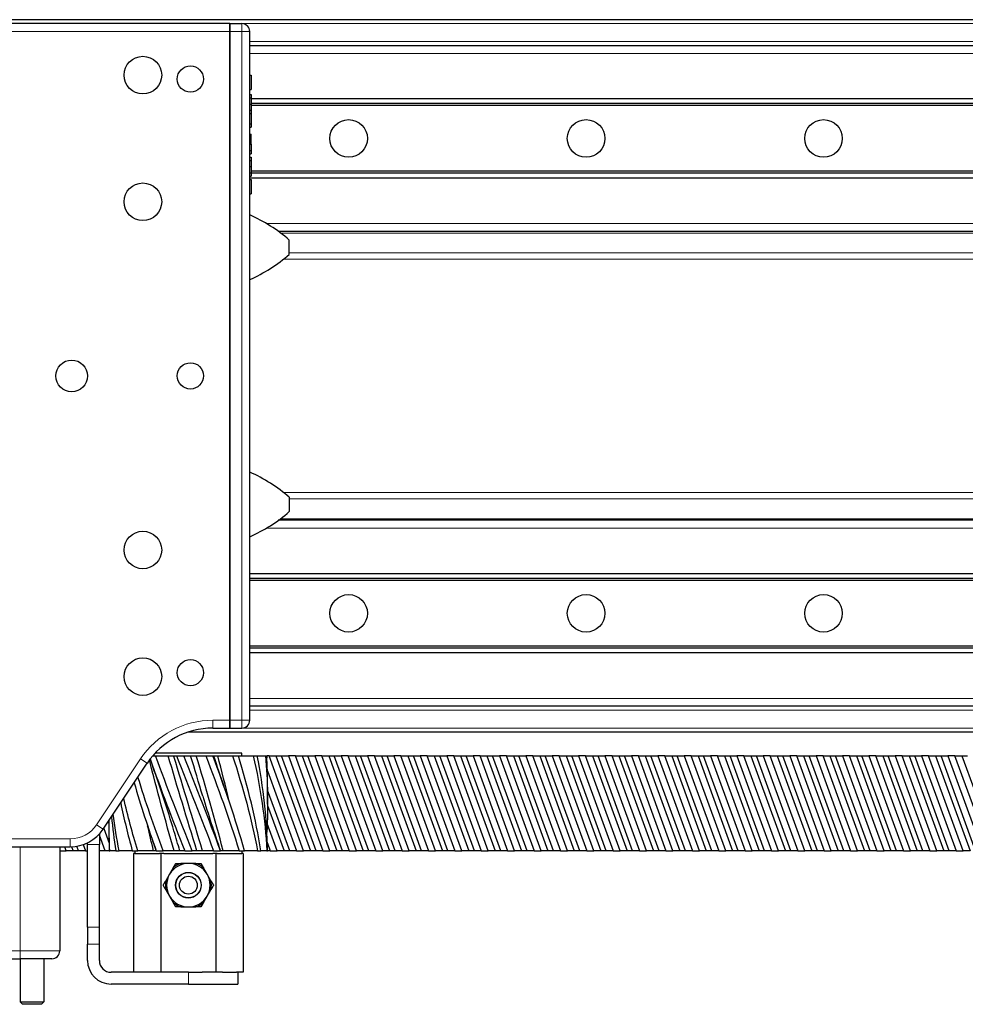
# Model space of a CAD drawing. Header units: millimetres. Extents: x 0 to 4200, y 0 to 2970.
# Tile 13 of 17: x 2006 to 2245, y 1539 to 1788. Entities that reach past the tile are written whole.
import ezdxf

# ---------------------------------------------------------------- set-up
doc = ezdxf.new("R2010")
doc.units = ezdxf.units.MM
doc.header["$LTSCALE"] = 7
doc.layers.add('Visibile (ISO)', color=7, linetype='Continuous', lineweight=25)
doc.layers.add('Visibile sottile (ISO)', color=7, linetype='Continuous', lineweight=13)

msp = doc.modelspace()

# ---------------------------------------------------------------- linework, layer by layer
at = {"layer": 'Visibile (ISO)'}
for p, q in [((2058.69, 1786.83), (1878.69, 1786.83)), ((2468.69, 1787.83), (1990.39, 1787.83)), ((2058.69, 1786.83), (2058.69, 1784.83)), ((2058.69, 1786.83), (2061.69, 1786.83)), ((2058.69, 1784.83), (2058.69, 1786.83)), ((2058.69, 1610.83), (2058.69, 1784.83)), ((2058.69, 1784.83), (2058.69, 1610.83)), ((2063.69, 1610.83), (2063.69, 1784.83)), ((2063.69, 1781.33), (2468.69, 1781.33)), ((2063.69, 1773.83), (2064.09, 1773.83)), ((2064.09, 1773.83), (2064.09, 1770.18)), ((2063.69, 1770.18), (2064.09, 1770.18)), ((2063.69, 1768.93), (2064.09, 1768.93)), ((2063.69, 1768.06), (2064.09, 1768.06)), ((2063.69, 1766.52), (2064.09, 1766.52)), ((2064.09, 1768.93), (2064.09, 1768.06)), ((2064.09, 1768.06), (2064.09, 1766.52)), ((2468.69, 1767.83), (2064.09, 1767.83)), ((2468.69, 1766.63), (2064.09, 1766.63)), ((2064.09, 1766.52), (2064.09, 1764.98)), ((2063.69, 1764.98), (2064.09, 1764.98)), ((2063.69, 1764.1), (2064.09, 1764.1)), ((2468.69, 1766.13), (2064.09, 1766.13)), ((2064.09, 1764.98), (2064.09, 1764.1)), ((2064.09, 1764.1), (2064.09, 1761.48)), ((2063.69, 1761.48), (2064.09, 1761.48)), ((2063.69, 1760.66), (2064.09, 1760.66)), ((2064.09, 1761.48), (2064.09, 1760.66)), ((2063.69, 1758.91), (2064.09, 1758.91)), ((2064.09, 1756.42), (2064.09, 1758.91)), ((2063.69, 1756.42), (2064.09, 1756.42)), ((2063.69, 1756.42), (2064.09, 1756.42)), ((2063.69, 1754.75), (2064.09, 1754.75)), ((2064.09, 1756.42), (2064.09, 1754.75)), ((2064.09, 1754.75), (2064.09, 1753.93)), ((2063.69, 1753.93), (2064.09, 1753.93)), ((2063.69, 1753.93), (2064.09, 1753.93)), ((2063.69, 1753.13), (2064.09, 1753.13)), ((2063.69, 1752.25), (2064.09, 1752.25)), ((2064.09, 1753.13), (2064.09, 1752.25)), ((2064.09, 1752.25), (2064.09, 1750.71)), ((2063.69, 1750.71), (2064.09, 1750.71)), ((2063.69, 1749.17), (2064.09, 1749.17)), ((2064.09, 1750.71), (2064.09, 1749.17)), ((2468.69, 1749.53), (2064.09, 1749.53)), ((2064.09, 1749.17), (2064.09, 1748.3)), ((2063.69, 1748.3), (2064.09, 1748.3)), ((2468.69, 1747.83), (2063.69, 1747.83)), ((2063.69, 1747.49), (2064.09, 1747.49)), ((2468.69, 1749.03), (2064.09, 1749.03)), ((2064.09, 1747.49), (2064.09, 1743.83)), ((2063.69, 1743.83), (2064.09, 1743.83)), ((2468.69, 1734.33), (2070.92, 1734.33)), ((2073.69, 1728.53), (2073.69, 1732.14)), ((2073.69, 1667.14), (2073.69, 1663.53)), ((2468.69, 1661.33), (2070.92, 1661.33)), ((2468.69, 1647.83), (2063.69, 1647.83)), ((2468.69, 1646.63), (2063.69, 1646.63)), ((2468.69, 1646.13), (2063.69, 1646.13)), ((2468.69, 1629.53), (2063.69, 1629.53)), ((2468.69, 1629.03), (2063.69, 1629.03)), ((2468.69, 1627.83), (2063.69, 1627.83)), ((2468.69, 1614.33), (2063.69, 1614.33)), ((2058.69, 1610.83), (2058.69, 1608.83)), ((2058.69, 1608.83), (2058.69, 1610.83)), ((2468.69, 1607.83), (2048.15, 1607.83)), ((2054.39, 1608.83), (2058.69, 1608.83)), ((2058.69, 1608.83), (2061.69, 1608.83)), ((2061.69, 1602.53), (2039.82, 1602.53)), ((2061.69, 1601.83), (2061.69, 1602.53)), ((2026.66, 1583.29), (2037.75, 1599.93)), ((2039.19, 1601.83), (2039.91, 1601.83)), ((2039.91, 1601.83), (2043.1, 1601.83)), ((2043.1, 1601.83), (2044.48, 1601.83)), ((2044.48, 1601.83), (2045.22, 1601.83)), ((2045.22, 1601.83), (2047.06, 1601.83)), ((2047.06, 1601.83), (2048.75, 1601.83)), ((2048.75, 1601.83), (2050.18, 1601.83)), ((2050.18, 1601.83), (2052.58, 1601.83)), ((2052.58, 1601.83), (2054.37, 1601.83)), ((2054.37, 1601.83), (2054.54, 1601.83)), ((2054.54, 1601.83), (2055.61, 1601.83)), ((2055.61, 1601.83), (2059.35, 1601.83)), ((2059.35, 1601.83), (2060.83, 1601.83)), ((2060.83, 1601.83), (2064.6, 1601.83)), ((2064.6, 1601.83), (2065.59, 1601.83)), ((2065.59, 1601.83), (2067.65, 1601.83)), ((2067.65, 1601.83), (2068, 1601.83)), ((2068, 1601.83), (2068.06, 1601.83)), ((2068.57, 1601.83), (2068.06, 1601.83)), ((2068.57, 1601.83), (2070.31, 1601.83)), ((2077.3, 1577.83), (2068.57, 1601.83)), ((2070.31, 1601.83), (2079.05, 1577.83)), ((2070.31, 1601.83), (2071.72, 1601.83)), ((2071.72, 1601.83), (2073.46, 1601.83)), ((2080.45, 1577.83), (2071.72, 1601.83)), ((2073.46, 1601.83), (2082.2, 1577.83)), ((2075.24, 1601.83), (2073.46, 1601.83)), ((2075.24, 1601.83), (2076.98, 1601.83)), ((2083.97, 1577.83), (2075.24, 1601.83)), ((2076.98, 1601.83), (2085.71, 1577.83)), ((2076.98, 1601.83), (2078.39, 1601.83)), ((2078.39, 1601.83), (2080.13, 1601.83)), ((2087.12, 1577.83), (2078.39, 1601.83)), ((2080.13, 1601.83), (2088.86, 1577.83)), ((2081.9, 1601.83), (2080.13, 1601.83)), ((2081.9, 1601.83), (2083.65, 1601.83)), ((2090.64, 1577.83), (2081.9, 1601.83)), ((2083.65, 1601.83), (2092.38, 1577.83)), ((2083.65, 1601.83), (2085.05, 1601.83)), ((2085.05, 1601.83), (2086.8, 1601.83)), ((2093.79, 1577.83), (2085.05, 1601.83)), ((2086.8, 1601.83), (2095.53, 1577.83)), ((2088.57, 1601.83), (2086.8, 1601.83)), ((2088.57, 1601.83), (2090.31, 1601.83)), ((2097.31, 1577.83), (2088.57, 1601.83)), ((2090.31, 1601.83), (2099.05, 1577.83)), ((2090.31, 1601.83), (2091.72, 1601.83)), ((2091.72, 1601.83), (2093.46, 1601.83)), ((2100.46, 1577.83), (2091.72, 1601.83)), ((2093.46, 1601.83), (2102.2, 1577.83)), ((2095.24, 1601.83), (2093.46, 1601.83)), ((2095.24, 1601.83), (2096.98, 1601.83)), ((2103.97, 1577.83), (2095.24, 1601.83)), ((2096.98, 1601.83), (2105.72, 1577.83)), ((2096.98, 1601.83), (2098.39, 1601.83)), ((2098.39, 1601.83), (2100.13, 1601.83)), ((2107.12, 1577.83), (2098.39, 1601.83)), ((2100.13, 1601.83), (2108.87, 1577.83)), ((2101.9, 1601.83), (2100.13, 1601.83)), ((2101.9, 1601.83), (2103.65, 1601.83)), ((2110.64, 1577.83), (2101.9, 1601.83)), ((2103.65, 1601.83), (2112.38, 1577.83)), ((2103.65, 1601.83), (2105.05, 1601.83)), ((2105.05, 1601.83), (2106.8, 1601.83)), ((2113.79, 1577.83), (2105.05, 1601.83)), ((2106.8, 1601.83), (2115.53, 1577.83)), ((2108.57, 1601.83), (2106.8, 1601.83)), ((2108.57, 1601.83), (2110.31, 1601.83)), ((2117.31, 1577.83), (2108.57, 1601.83)), ((2110.31, 1601.83), (2119.05, 1577.83)), ((2110.31, 1601.83), (2111.72, 1601.83)), ((2111.72, 1601.83), (2113.46, 1601.83)), ((2120.46, 1577.83), (2111.72, 1601.83)), ((2113.46, 1601.83), (2122.2, 1577.83)), ((2115.24, 1601.83), (2113.46, 1601.83)), ((2115.24, 1601.83), (2116.98, 1601.83)), ((2123.97, 1577.83), (2115.24, 1601.83)), ((2116.98, 1601.83), (2125.72, 1577.83)), ((2116.98, 1601.83), (2118.39, 1601.83)), ((2118.39, 1601.83), (2120.13, 1601.83)), ((2127.12, 1577.83), (2118.39, 1601.83)), ((2120.13, 1601.83), (2128.87, 1577.83)), ((2121.91, 1601.83), (2120.13, 1601.83)), ((2121.91, 1601.83), (2123.65, 1601.83)), ((2130.64, 1577.83), (2121.91, 1601.83)), ((2123.65, 1601.83), (2132.38, 1577.83)), ((2123.65, 1601.83), (2125.06, 1601.83)), ((2125.06, 1601.83), (2126.8, 1601.83)), ((2133.79, 1577.83), (2125.06, 1601.83)), ((2126.8, 1601.83), (2135.53, 1577.83)), ((2128.57, 1601.83), (2126.8, 1601.83)), ((2128.57, 1601.83), (2130.32, 1601.83)), ((2137.31, 1577.83), (2128.57, 1601.83)), ((2130.32, 1601.83), (2139.05, 1577.83)), ((2130.32, 1601.83), (2131.72, 1601.83)), ((2131.72, 1601.83), (2133.47, 1601.83)), ((2140.46, 1577.83), (2131.72, 1601.83)), ((2133.47, 1601.83), (2142.2, 1577.83)), ((2135.24, 1601.83), (2133.47, 1601.83)), ((2135.24, 1601.83), (2136.98, 1601.83)), ((2143.97, 1577.83), (2135.24, 1601.83)), ((2136.98, 1601.83), (2145.72, 1577.83)), ((2136.98, 1601.83), (2138.39, 1601.83)), ((2138.39, 1601.83), (2140.13, 1601.83)), ((2147.12, 1577.83), (2138.39, 1601.83)), ((2140.13, 1601.83), (2148.87, 1577.83)), ((2141.91, 1601.83), (2140.13, 1601.83)), ((2141.91, 1601.83), (2143.65, 1601.83)), ((2150.64, 1577.83), (2141.91, 1601.83)), ((2143.65, 1601.83), (2152.38, 1577.83)), ((2143.65, 1601.83), (2145.06, 1601.83)), ((2145.06, 1601.83), (2146.8, 1601.83)), ((2153.79, 1577.83), (2145.06, 1601.83)), ((2146.8, 1601.83), (2155.53, 1577.83)), ((2148.57, 1601.83), (2146.8, 1601.83)), ((2148.57, 1601.83), (2150.32, 1601.83)), ((2157.31, 1577.83), (2148.57, 1601.83)), ((2150.32, 1601.83), (2159.05, 1577.83)), ((2150.32, 1601.83), (2151.72, 1601.83)), ((2151.72, 1601.83), (2153.47, 1601.83)), ((2160.46, 1577.83), (2151.72, 1601.83)), ((2153.47, 1601.83), (2162.2, 1577.83)), ((2155.24, 1601.83), (2153.47, 1601.83)), ((2155.24, 1601.83), (2156.98, 1601.83)), ((2163.98, 1577.83), (2155.24, 1601.83)), ((2156.98, 1601.83), (2165.72, 1577.83)), ((2156.98, 1601.83), (2158.39, 1601.83)), ((2158.39, 1601.83), (2160.13, 1601.83)), ((2167.13, 1577.83), (2158.39, 1601.83)), ((2160.13, 1601.83), (2168.87, 1577.83)), ((2161.91, 1601.83), (2160.13, 1601.83)), ((2161.91, 1601.83), (2163.65, 1601.83)), ((2170.64, 1577.83), (2161.91, 1601.83)), ((2163.65, 1601.83), (2172.39, 1577.83)), ((2163.65, 1601.83), (2165.06, 1601.83)), ((2165.06, 1601.83), (2166.8, 1601.83)), ((2173.79, 1577.83), (2165.06, 1601.83)), ((2166.8, 1601.83), (2175.54, 1577.83)), ((2168.57, 1601.83), (2166.8, 1601.83)), ((2168.57, 1601.83), (2170.32, 1601.83)), ((2177.31, 1577.83), (2168.57, 1601.83)), ((2170.32, 1601.83), (2179.05, 1577.83)), ((2170.32, 1601.83), (2171.72, 1601.83)), ((2171.72, 1601.83), (2173.47, 1601.83)), ((2180.46, 1577.83), (2171.72, 1601.83)), ((2173.47, 1601.83), (2182.2, 1577.83)), ((2175.24, 1601.83), (2173.47, 1601.83)), ((2175.24, 1601.83), (2176.98, 1601.83)), ((2183.98, 1577.83), (2175.24, 1601.83)), ((2176.98, 1601.83), (2185.72, 1577.83)), ((2176.98, 1601.83), (2178.39, 1601.83)), ((2178.39, 1601.83), (2180.13, 1601.83)), ((2187.13, 1577.83), (2178.39, 1601.83)), ((2180.13, 1601.83), (2188.87, 1577.83)), ((2181.91, 1601.83), (2180.13, 1601.83)), ((2181.91, 1601.83), (2183.65, 1601.83)), ((2190.64, 1577.83), (2181.91, 1601.83)), ((2183.65, 1601.83), (2192.39, 1577.83)), ((2183.65, 1601.83), (2185.06, 1601.83)), ((2185.06, 1601.83), (2186.8, 1601.83)), ((2193.79, 1577.83), (2185.06, 1601.83)), ((2186.8, 1601.83), (2195.54, 1577.83)), ((2188.58, 1601.83), (2186.8, 1601.83)), ((2188.58, 1601.83), (2190.32, 1601.83)), ((2197.31, 1577.83), (2188.58, 1601.83)), ((2190.32, 1601.83), (2199.05, 1577.83)), ((2190.32, 1601.83), (2191.73, 1601.83)), ((2191.73, 1601.83), (2193.47, 1601.83)), ((2200.46, 1577.83), (2191.73, 1601.83)), ((2193.47, 1601.83), (2202.2, 1577.83)), ((2195.24, 1601.83), (2193.47, 1601.83)), ((2195.24, 1601.83), (2196.99, 1601.83)), ((2203.98, 1577.83), (2195.24, 1601.83)), ((2196.99, 1601.83), (2205.72, 1577.83)), ((2196.99, 1601.83), (2198.39, 1601.83)), ((2198.39, 1601.83), (2200.14, 1601.83)), ((2207.13, 1577.83), (2198.39, 1601.83)), ((2200.14, 1601.83), (2208.87, 1577.83)), ((2201.91, 1601.83), (2200.14, 1601.83)), ((2201.91, 1601.83), (2203.65, 1601.83)), ((2210.64, 1577.83), (2201.91, 1601.83)), ((2203.65, 1601.83), (2212.39, 1577.83)), ((2203.65, 1601.83), (2205.06, 1601.83)), ((2205.06, 1601.83), (2206.8, 1601.83)), ((2213.79, 1577.83), (2205.06, 1601.83)), ((2206.8, 1601.83), (2215.54, 1577.83)), ((2208.58, 1601.83), (2206.8, 1601.83)), ((2208.58, 1601.83), (2210.32, 1601.83)), ((2217.31, 1577.83), (2208.58, 1601.83)), ((2210.32, 1601.83), (2219.05, 1577.83)), ((2210.32, 1601.83), (2211.73, 1601.83)), ((2211.73, 1601.83), (2213.47, 1601.83)), ((2220.46, 1577.83), (2211.73, 1601.83)), ((2213.47, 1601.83), (2222.2, 1577.83)), ((2215.24, 1601.83), (2213.47, 1601.83)), ((2215.24, 1601.83), (2216.99, 1601.83)), ((2223.98, 1577.83), (2215.24, 1601.83)), ((2216.99, 1601.83), (2225.72, 1577.83)), ((2216.99, 1601.83), (2218.39, 1601.83)), ((2218.39, 1601.83), (2220.14, 1601.83)), ((2227.13, 1577.83), (2218.39, 1601.83)), ((2220.14, 1601.83), (2228.87, 1577.83)), ((2221.91, 1601.83), (2220.14, 1601.83)), ((2221.91, 1601.83), (2223.65, 1601.83)), ((2230.65, 1577.83), (2221.91, 1601.83)), ((2223.65, 1601.83), (2232.39, 1577.83)), ((2223.65, 1601.83), (2225.06, 1601.83)), ((2225.06, 1601.83), (2226.8, 1601.83)), ((2233.8, 1577.83), (2225.06, 1601.83)), ((2226.8, 1601.83), (2235.54, 1577.83)), ((2228.58, 1601.83), (2226.8, 1601.83)), ((2228.58, 1601.83), (2230.32, 1601.83)), ((2237.31, 1577.83), (2228.58, 1601.83)), ((2230.32, 1601.83), (2239.06, 1577.83)), ((2230.32, 1601.83), (2231.73, 1601.83)), ((2231.73, 1601.83), (2233.47, 1601.83)), ((2240.46, 1577.83), (2231.73, 1601.83)), ((2233.47, 1601.83), (2242.21, 1577.83)), ((2235.24, 1601.83), (2233.47, 1601.83)), ((2235.24, 1601.83), (2236.99, 1601.83)), ((2243.98, 1577.83), (2235.24, 1601.83)), ((2236.99, 1601.83), (2245.72, 1577.83)), ((2236.99, 1601.83), (2238.39, 1601.83)), ((2238.39, 1601.83), (2240.14, 1601.83)), ((2247.13, 1577.83), (2238.39, 1601.83)), ((2240.14, 1601.83), (2248.87, 1577.83)), ((2241.91, 1601.83), (2240.14, 1601.83)), ((2241.91, 1601.83), (2243.65, 1601.83)), ((2250.65, 1577.83), (2241.91, 1601.83)), ((2243.65, 1601.83), (2252.39, 1577.83)), ((2243.65, 1601.83), (2245.06, 1601.83)), ((2068.17, 1598.06), (2075.53, 1577.83)), ((2068.22, 1589.58), (2068.22, 1594.28)), ((2073.79, 1577.83), (2068.22, 1593.12)), ((2068.22, 1589.26), (2072.38, 1577.83)), ((2028.15, 1584.67), (2027.95, 1585.22)), ((2028.15, 1580.18), (2028.15, 1584.88)), ((2026.8, 1583.5), (2028.15, 1579.79)), ((2070.64, 1577.83), (2068.13, 1584.72)), ((2025.69, 1582.05), (2025.69, 1579.4)), ((2027.12, 1577.83), (2025.69, 1581.77)), ((1919.04, 1578.83), (2018.33, 1578.83)), ((2015.69, 1578.83), (2015.69, 1552.53)), ((2015.69, 1577.83), (2017.3, 1577.83)), ((2017.3, 1577.83), (2016.94, 1578.83)), ((2019.04, 1577.83), (2017.3, 1577.83)), ((2018.68, 1578.84), (2019.04, 1577.83)), ((2020.45, 1577.83), (2019.04, 1577.83)), ((2020.45, 1577.83), (2020.03, 1578.98)), ((2022.19, 1577.83), (2020.45, 1577.83)), ((2021.63, 1579.39), (2022.19, 1577.83)), ((2022.19, 1577.83), (2022.69, 1577.83)), ((2022.69, 1579.4), (2022.69, 1579.83)), ((2022.69, 1558.51), (2022.69, 1579.4)), ((2025.69, 1558.51), (2025.69, 1579.4)), ((2025.69, 1577.9), (2025.71, 1577.83)), ((2025.71, 1577.83), (2025.69, 1577.83)), ((2027.12, 1577.83), (2025.71, 1577.83)), ((2028.17, 1577.83), (2027.12, 1577.83)), ((2028.17, 1577.83), (2028.34, 1577.83)), ((2029.86, 1577.83), (2028.34, 1577.83)), ((2029.86, 1577.83), (2030.68, 1577.83)), ((2034.02, 1577.83), (2030.68, 1577.83)), ((2034.02, 1577.83), (2035.39, 1577.83)), ((2034.69, 1577.83), (2034.69, 1577.13)), ((2039.41, 1577.83), (2035.39, 1577.83)), ((2040.08, 1577.83), (2039.41, 1577.83)), ((2040.09, 1577.83), (2040.08, 1577.83)), ((2040.09, 1577.83), (2041.82, 1577.83)), ((2044.63, 1577.83), (2041.82, 1577.83)), ((2046.04, 1577.83), (2044.63, 1577.83)), ((2047.26, 1577.83), (2046.04, 1577.83)), ((2047.26, 1577.83), (2049.11, 1577.83)), ((2050.33, 1577.83), (2049.11, 1577.83)), ((2051.74, 1577.83), (2050.33, 1577.83)), ((2054.55, 1577.83), (2051.74, 1577.83)), ((2054.55, 1577.83), (2056.28, 1577.83)), ((2056.3, 1577.83), (2056.28, 1577.83)), ((2056.97, 1577.83), (2056.3, 1577.83)), ((2060.99, 1577.83), (2056.97, 1577.83)), ((2060.99, 1577.83), (2062.36, 1577.83)), ((2061.69, 1577.83), (2061.69, 1577.13)), ((2065.69, 1577.83), (2062.36, 1577.83)), ((2065.69, 1577.83), (2066.52, 1577.83)), ((2068.03, 1577.83), (2066.52, 1577.83)), ((2068.03, 1577.83), (2068.2, 1577.83)), ((2068.15, 1579.79), (2068.86, 1577.83)), ((2068.86, 1577.83), (2068.2, 1577.83)), ((2068.86, 1577.83), (2070.64, 1577.83)), ((2072.38, 1577.83), (2070.64, 1577.83)), ((2073.79, 1577.83), (2072.38, 1577.83)), ((2075.53, 1577.83), (2073.79, 1577.83)), ((2075.53, 1577.83), (2077.3, 1577.83)), ((2079.05, 1577.83), (2077.3, 1577.83)), ((2080.45, 1577.83), (2079.05, 1577.83)), ((2082.2, 1577.83), (2080.45, 1577.83)), ((2082.2, 1577.83), (2083.97, 1577.83)), ((2085.71, 1577.83), (2083.97, 1577.83)), ((2087.12, 1577.83), (2085.71, 1577.83)), ((2088.86, 1577.83), (2087.12, 1577.83)), ((2088.86, 1577.83), (2090.64, 1577.83)), ((2092.38, 1577.83), (2090.64, 1577.83)), ((2093.79, 1577.83), (2092.38, 1577.83)), ((2095.53, 1577.83), (2093.79, 1577.83)), ((2095.53, 1577.83), (2097.31, 1577.83)), ((2099.05, 1577.83), (2097.31, 1577.83)), ((2100.46, 1577.83), (2099.05, 1577.83)), ((2102.2, 1577.83), (2100.46, 1577.83)), ((2102.2, 1577.83), (2103.97, 1577.83)), ((2105.72, 1577.83), (2103.97, 1577.83)), ((2107.12, 1577.83), (2105.72, 1577.83)), ((2108.87, 1577.83), (2107.12, 1577.83)), ((2108.87, 1577.83), (2110.64, 1577.83)), ((2112.38, 1577.83), (2110.64, 1577.83)), ((2113.79, 1577.83), (2112.38, 1577.83)), ((2115.53, 1577.83), (2113.79, 1577.83)), ((2115.53, 1577.83), (2117.31, 1577.83)), ((2119.05, 1577.83), (2117.31, 1577.83)), ((2120.46, 1577.83), (2119.05, 1577.83)), ((2122.2, 1577.83), (2120.46, 1577.83)), ((2122.2, 1577.83), (2123.97, 1577.83)), ((2125.72, 1577.83), (2123.97, 1577.83)), ((2127.12, 1577.83), (2125.72, 1577.83)), ((2128.87, 1577.83), (2127.12, 1577.83)), ((2128.87, 1577.83), (2130.64, 1577.83)), ((2132.38, 1577.83), (2130.64, 1577.83)), ((2133.79, 1577.83), (2132.38, 1577.83)), ((2135.53, 1577.83), (2133.79, 1577.83)), ((2135.53, 1577.83), (2137.31, 1577.83)), ((2139.05, 1577.83), (2137.31, 1577.83)), ((2140.46, 1577.83), (2139.05, 1577.83)), ((2142.2, 1577.83), (2140.46, 1577.83)), ((2142.2, 1577.83), (2143.97, 1577.83)), ((2145.72, 1577.83), (2143.97, 1577.83)), ((2147.12, 1577.83), (2145.72, 1577.83)), ((2148.87, 1577.83), (2147.12, 1577.83)), ((2148.87, 1577.83), (2150.64, 1577.83)), ((2152.38, 1577.83), (2150.64, 1577.83)), ((2153.79, 1577.83), (2152.38, 1577.83)), ((2155.53, 1577.83), (2153.79, 1577.83)), ((2155.53, 1577.83), (2157.31, 1577.83)), ((2159.05, 1577.83), (2157.31, 1577.83)), ((2160.46, 1577.83), (2159.05, 1577.83)), ((2162.2, 1577.83), (2160.46, 1577.83)), ((2162.2, 1577.83), (2163.98, 1577.83)), ((2165.72, 1577.83), (2163.98, 1577.83)), ((2167.13, 1577.83), (2165.72, 1577.83)), ((2168.87, 1577.83), (2167.13, 1577.83)), ((2168.87, 1577.83), (2170.64, 1577.83)), ((2172.39, 1577.83), (2170.64, 1577.83)), ((2173.79, 1577.83), (2172.39, 1577.83)), ((2175.54, 1577.83), (2173.79, 1577.83)), ((2175.54, 1577.83), (2177.31, 1577.83)), ((2179.05, 1577.83), (2177.31, 1577.83)), ((2180.46, 1577.83), (2179.05, 1577.83)), ((2182.2, 1577.83), (2180.46, 1577.83)), ((2182.2, 1577.83), (2183.98, 1577.83)), ((2185.72, 1577.83), (2183.98, 1577.83)), ((2187.13, 1577.83), (2185.72, 1577.83)), ((2188.87, 1577.83), (2187.13, 1577.83)), ((2188.87, 1577.83), (2190.64, 1577.83)), ((2192.39, 1577.83), (2190.64, 1577.83)), ((2193.79, 1577.83), (2192.39, 1577.83)), ((2195.54, 1577.83), (2193.79, 1577.83)), ((2195.54, 1577.83), (2197.31, 1577.83)), ((2199.05, 1577.83), (2197.31, 1577.83)), ((2200.46, 1577.83), (2199.05, 1577.83)), ((2202.2, 1577.83), (2200.46, 1577.83)), ((2202.2, 1577.83), (2203.98, 1577.83)), ((2205.72, 1577.83), (2203.98, 1577.83)), ((2207.13, 1577.83), (2205.72, 1577.83)), ((2208.87, 1577.83), (2207.13, 1577.83)), ((2208.87, 1577.83), (2210.64, 1577.83)), ((2212.39, 1577.83), (2210.64, 1577.83)), ((2213.79, 1577.83), (2212.39, 1577.83)), ((2215.54, 1577.83), (2213.79, 1577.83)), ((2215.54, 1577.83), (2217.31, 1577.83)), ((2219.05, 1577.83), (2217.31, 1577.83)), ((2220.46, 1577.83), (2219.05, 1577.83)), ((2222.2, 1577.83), (2220.46, 1577.83)), ((2222.2, 1577.83), (2223.98, 1577.83)), ((2225.72, 1577.83), (2223.98, 1577.83)), ((2227.13, 1577.83), (2225.72, 1577.83)), ((2228.87, 1577.83), (2227.13, 1577.83)), ((2228.87, 1577.83), (2230.65, 1577.83)), ((2232.39, 1577.83), (2230.65, 1577.83)), ((2233.8, 1577.83), (2232.39, 1577.83)), ((2235.54, 1577.83), (2233.8, 1577.83)), ((2235.54, 1577.83), (2237.31, 1577.83)), ((2239.06, 1577.83), (2237.31, 1577.83)), ((2240.46, 1577.83), (2239.06, 1577.83)), ((2242.21, 1577.83), (2240.46, 1577.83)), ((2242.21, 1577.83), (2243.98, 1577.83)), ((2245.72, 1577.83), (2243.98, 1577.83)), ((2034.7, 1577.13), (2034.33, 1577.13)), ((2034.33, 1577.13), (2034.33, 1547.13)), ((2034.7, 1577.13), (2040.89, 1577.13)), ((2041.26, 1577.13), (2040.89, 1577.13)), ((2042, 1577.13), (2041.26, 1577.13)), ((2041.26, 1577.13), (2041.26, 1547.13)), ((2042, 1577.13), (2054.37, 1577.13)), ((2055.11, 1577.13), (2054.37, 1577.13)), ((2055.49, 1577.13), (2055.11, 1577.13)), ((2055.11, 1577.13), (2055.11, 1547.13)), ((2055.49, 1577.13), (2061.67, 1577.13)), ((2062.04, 1577.13), (2061.67, 1577.13)), ((2062.04, 1577.13), (2062.04, 1547.13)), ((2044.36, 1573.5), (2043.42, 1571.88)), ((2048.19, 1574.63), (2046.31, 1574.63)), ((2050.06, 1574.63), (2048.19, 1574.63)), ((2052.95, 1571.88), (2052.01, 1573.5)), ((2043.42, 1571.88), (2042.49, 1570.26)), ((2053.89, 1570.26), (2052.95, 1571.88)), ((2042.49, 1568), (2043.42, 1566.38)), ((2052.95, 1566.38), (2053.89, 1568)), ((2043.42, 1566.38), (2044.36, 1564.76)), ((2052.01, 1564.76), (2052.95, 1566.38)), ((2046.31, 1563.63), (2048.19, 1563.63)), ((2048.19, 1563.63), (2050.06, 1563.63)), ((2022.69, 1558.51), (2022.69, 1554.27)), ((2025.69, 1554.27), (2025.69, 1558.51)), ((2022.69, 1550.13), (2022.69, 1554.27)), ((2025.69, 1550.13), (2025.69, 1554.27)), ((1931.69, 1550.53), (2005.69, 1550.53)), ((2013.69, 1550.53), (2005.69, 1550.53)), ((2005.69, 1550.53), (2005.69, 1539.63)), ((2011.69, 1550.53), (2011.69, 1539.63)), ((2048.19, 1547.13), (2028.69, 1547.13)), ((2048.19, 1547.13), (2051.69, 1547.13)), ((2055.11, 1547.13), (2051.69, 1547.13)), ((2056.83, 1547.13), (2055.11, 1547.13)), ((2056.83, 1547.13), (2060.33, 1547.13)), ((2062.04, 1547.13), (2060.33, 1547.13)), ((2060.69, 1547.13), (2060.69, 1544.13)), ((2048.19, 1544.13), (2028.69, 1544.13)), ((2048.19, 1544.13), (2060.69, 1544.13)), ((2005.69, 1539.63), (2011.69, 1539.63)), ((2006.29, 1539.03), (2005.69, 1539.63)), ((2011.09, 1539.03), (2006.29, 1539.03)), ((2011.09, 1539.03), (2011.69, 1539.63))]:
    msp.add_line(p, q, dxfattribs=at)
for centre, radius in [((2036.69, 1773.83), 4.75), ((2036.69, 1773.83), 4.75), ((2048.69, 1772.83), 3.32), ((2088.69, 1757.83), 4.75), ((2088.69, 1757.83), 4.75), ((2148.69, 1757.83), 4.75), ((2148.69, 1757.83), 4.75), ((2208.69, 1757.83), 4.75), ((2208.69, 1757.83), 4.75), ((2036.69, 1741.83), 4.75), ((2036.69, 1741.83), 4.75), ((2018.69, 1697.83), 4), ((2048.69, 1697.83), 3.32), ((2036.69, 1653.83), 4.75), ((2036.69, 1653.83), 4.75), ((2088.69, 1637.83), 4.75), ((2088.69, 1637.83), 4.75), ((2148.69, 1637.83), 4.75), ((2148.69, 1637.83), 4.75), ((2208.69, 1637.83), 4.75), ((2208.69, 1637.83), 4.75), ((2036.69, 1621.83), 4.75), ((2036.69, 1621.83), 4.75), ((2048.69, 1622.83), 3.32), ((2048.19, 1569.13), 3.25), ((2048.19, 1569.13), 3.19), ((2048.19, 1569.13), 2.25)]:
    msp.add_circle(centre, radius, dxfattribs=at)
for centre, radius, start, end in [((2061.69, 1784.83), 2, 0, 90), ((2047.45, 1701.95), 40, 49.0034, 66.0453), ((2047.45, 1758.72), 40, 293.9547, 310.9966), ((2047.45, 1636.95), 40, 49.0034, 66.0453), ((2047.45, 1693.72), 40, 293.9547, 310.9966), ((2061.69, 1610.83), 2, 270, 0), ((2054.39, 1588.83), 20, 90, 146.3099), ((2018.33, 1588.83), 10, 270, 326.3099), ((2048.19, 1569.13), 5.5, 90, 150), ((2048.19, 1569.13), 5.81, 108.7967, 131.2033), ((2048.19, 1569.13), 5.5, 30, 90), ((2048.19, 1569.13), 5.81, 48.7967, 71.2033), ((2048.19, 1569.13), 5.81, 168.7967, 191.2033), ((2048.19, 1569.13), 5.5, 150, 210), ((2048.19, 1569.13), 5.5, 330, 30), ((2048.19, 1569.13), 5.81, 348.7967, 11.2033), ((2048.19, 1569.13), 5.5, 210, 270), ((2048.19, 1569.13), 5.5, 270, 330), ((2048.19, 1569.13), 5.81, 228.7967, 251.2033), ((2048.19, 1569.13), 5.81, 288.7967, 311.2033), ((2013.69, 1552.53), 2, 270, 0), ((2028.69, 1550.13), 6, 180, 270), ((2028.69, 1550.13), 3, 180, 270)]:
    msp.add_arc(centre, radius, start, end, dxfattribs=at)
for points in [[(2044.63, 1577.83), (2042.35, 1585.5), (2040.2, 1593.16), (2038.38, 1600.82)], [(2038.54, 1601.03), (2041.21, 1593.3), (2044.22, 1585.57), (2047.26, 1577.83)], [(2049.11, 1577.83), (2045.96, 1585.83), (2042.78, 1593.83), (2039.91, 1601.83)], [(2050.33, 1577.83), (2047.91, 1585.83), (2045.41, 1593.83), (2043.1, 1601.83)], [(2044.54, 1601.63), (2044.52, 1601.7), (2044.5, 1601.77), (2044.48, 1601.83)], [(2051.74, 1577.83), (2049.38, 1585.77), (2046.9, 1593.7), (2044.54, 1601.63)], [(2045.22, 1601.83), (2048.34, 1593.83), (2051.57, 1585.83), (2054.55, 1577.83)], [(2056.28, 1577.83), (2053.4, 1585.83), (2050.21, 1593.83), (2047.06, 1601.83)], [(2051.83, 1591.63), (2050.82, 1595.03), (2049.79, 1598.43), (2048.75, 1601.83)], [(2056.97, 1577.83), (2054.95, 1585.83), (2052.6, 1593.83), (2050.18, 1601.83)], [(2052.58, 1601.83), (2055.66, 1593.83), (2058.56, 1585.83), (2060.99, 1577.83)], [(2062.36, 1577.83), (2060.13, 1585.83), (2057.36, 1593.83), (2054.37, 1601.83)], [(2054.54, 1601.83), (2055.38, 1599.28), (2056.25, 1596.73), (2057.15, 1594.18)], [(2058.48, 1590.32), (2057.61, 1594.16), (2056.64, 1598), (2055.61, 1601.83)], [(2059.35, 1601.83), (2061.96, 1593.83), (2064.16, 1585.83), (2065.69, 1577.83)], [(2066.52, 1577.83), (2065.24, 1585.83), (2063.28, 1593.83), (2060.83, 1601.83)], [(2064.6, 1601.83), (2066.41, 1593.83), (2067.6, 1585.83), (2068.03, 1577.83)], [(2068.2, 1577.83), (2068.06, 1585.83), (2067.16, 1593.83), (2065.59, 1601.83)], [(2067.65, 1601.83), (2068.25, 1595.4), (2068.38, 1588.97), (2068.03, 1582.53)], [(2068.22, 1594.28), (2068.22, 1596.8), (2068.15, 1599.32), (2068, 1601.83)], [(2068.06, 1601.83), (2068.05, 1601.67), (2068.04, 1601.5), (2068.03, 1601.33)], [(2044.54, 1582.83), (2042.93, 1588.25), (2041.13, 1593.67), (2039.22, 1599.08)], [(2034.48, 1595.02), (2036.12, 1589.29), (2038.03, 1583.56), (2040.09, 1577.83)], [(2041.82, 1577.83), (2039.5, 1584.04), (2037.33, 1590.25), (2035.44, 1596.46)], [(2031.08, 1589.92), (2031.91, 1585.89), (2032.9, 1581.86), (2034.02, 1577.83)], [(2035.39, 1577.83), (2034.05, 1582.25), (2032.86, 1586.66), (2031.85, 1591.08)], [(2051.83, 1591.63), (2053.2, 1587.03), (2054.71, 1582.43), (2056.3, 1577.83)], [(2028.34, 1577.83), (2028.2, 1580.4), (2028.14, 1582.96), (2028.15, 1585.53)], [(2028.76, 1586.44), (2029.03, 1583.57), (2029.4, 1580.7), (2029.86, 1577.83)], [(2030.68, 1577.83), (2030.09, 1580.93), (2029.59, 1584.02), (2029.21, 1587.11)], [(2039.41, 1577.83), (2038.88, 1579.94), (2038.37, 1582.04), (2037.89, 1584.14)], [(2046.04, 1577.83), (2045.54, 1579.5), (2045.04, 1581.17), (2044.54, 1582.83)], [(2028.15, 1580.18), (2028.15, 1579.4), (2028.16, 1578.62), (2028.17, 1577.83)], [(2040.08, 1577.83), (2039.79, 1578.65), (2039.51, 1579.47), (2039.22, 1580.28)]]:
    msp.add_open_spline(points, degree=3, dxfattribs=at)
for points in [[(2044.36, 1573.5), (2044.67, 1574.04), (2045.01, 1574.63)], [(2045.01, 1574.63), (2045.69, 1574.63), (2046.31, 1574.63)], [(2050.06, 1574.63), (2050.68, 1574.63), (2051.36, 1574.63)], [(2051.36, 1574.63), (2051.7, 1574.04), (2052.01, 1573.5)], [(2041.84, 1569.13), (2042.18, 1569.72), (2042.49, 1570.26)], [(2053.89, 1570.26), (2054.2, 1569.72), (2054.54, 1569.13)], [(2042.49, 1568), (2042.18, 1568.54), (2041.84, 1569.13)], [(2054.54, 1569.13), (2054.2, 1568.54), (2053.89, 1568)], [(2045.01, 1563.63), (2044.67, 1564.22), (2044.36, 1564.76)], [(2046.31, 1563.63), (2045.69, 1563.63), (2045.01, 1563.63)], [(2051.36, 1563.63), (2050.68, 1563.63), (2050.06, 1563.63)], [(2052.01, 1564.76), (2051.7, 1564.22), (2051.36, 1563.63)]]:
    msp.add_rational_spline(points, [1, 1.00579410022, 1], degree=2, dxfattribs=at)
at = {"layer": 'Visibile sottile (ISO)'}
for p, q in [((2468.69, 1786.83), (2061.69, 1786.83)), ((2061.69, 1784.83), (2061.69, 1786.83)), ((1878.69, 1784.83), (2058.69, 1784.83)), ((2058.69, 1784.83), (2061.69, 1784.83)), ((2061.69, 1784.83), (2063.69, 1784.83)), ((2061.69, 1784.83), (2061.69, 1610.83)), ((2468.69, 1782.33), (2063.69, 1782.33)), ((2468.69, 1779.33), (2063.69, 1779.33)), ((2468.69, 1736.33), (2067.88, 1736.33)), ((2468.69, 1733.93), (2071.46, 1733.93)), ((2468.69, 1727.33), (2072.24, 1727.33)), ((2468.69, 1728.93), (2073.69, 1728.93)), ((2468.69, 1668.33), (2072.24, 1668.33)), ((2468.69, 1666.73), (2073.69, 1666.73)), ((2468.69, 1661.73), (2071.46, 1661.73)), ((2468.69, 1659.33), (2067.88, 1659.33)), ((2468.69, 1616.33), (2063.69, 1616.33)), ((2468.69, 1613.33), (2063.69, 1613.33)), ((2054.39, 1610.83), (2054.39, 1608.83)), ((2058.69, 1610.83), (2054.39, 1610.83)), ((2058.69, 1610.83), (2061.69, 1610.83)), ((2063.69, 1610.83), (2061.69, 1610.83)), ((2061.69, 1608.83), (2061.69, 1610.83)), ((2468.69, 1608.83), (2061.69, 1608.83)), ((2036.09, 1601.04), (2024.99, 1584.4)), ((2036.09, 1601.04), (2037.75, 1599.93)), ((2024.99, 1584.4), (2026.66, 1583.29)), ((2018.33, 1580.83), (1919.04, 1580.83)), ((2018.33, 1580.83), (2018.33, 1578.83)), ((2005.69, 1578.83), (2005.69, 1552.53)), ((2022.69, 1579.4), (2025.69, 1579.4)), ((2025.69, 1558.51), (2022.69, 1558.51)), ((2005.69, 1552.53), (1931.69, 1552.53)), ((2005.69, 1550.53), (2005.69, 1552.53)), ((2005.69, 1552.53), (2015.69, 1552.53)), ((2022.69, 1554.27), (2025.69, 1554.27)), ((2048.19, 1547.13), (2048.19, 1544.13))]:
    msp.add_line(p, q, dxfattribs=at)
for centre, radius, start, end in [((2054.39, 1588.83), 22, 90, 146.3099), ((2018.33, 1588.83), 8, 270, 326.3099)]:
    msp.add_arc(centre, radius, start, end, dxfattribs=at)

doc.saveas('drawing.dxf')
